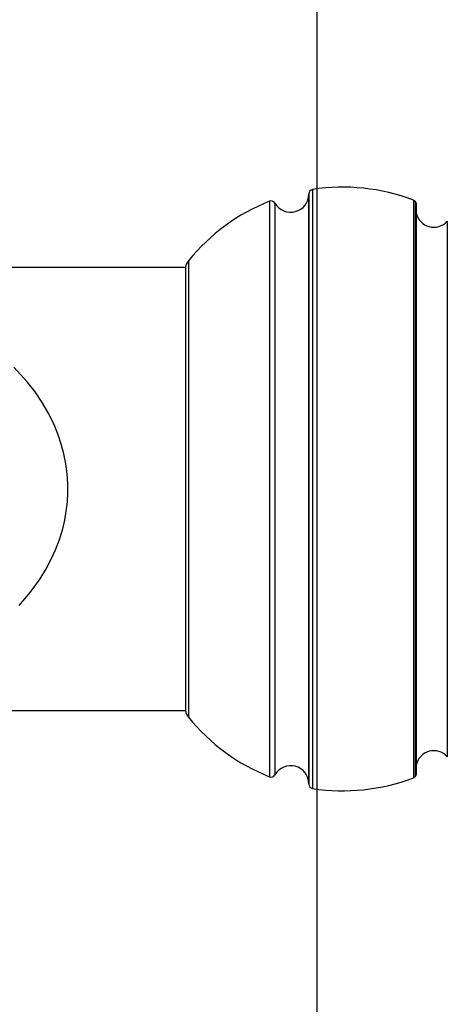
# Model space of a CAD drawing. Header units: millimetres. Extents: x -35 to 343, y 0 to 93.
# Tile 75 of 128: x 205.9265 to 205.9647, y 52.3348 to 52.4226. Entities that reach past the tile are written whole.
import ezdxf

# ---------------------------------------------------------------- set-up
doc = ezdxf.new("R2010")
doc.units = ezdxf.units.MM
doc.layers.add('O - MOBILIÁRIO', color=8, linetype='Continuous')
doc.styles.add('GULIM', font='Gulim.ttf')
doc.dimstyles.new('GULIM-100', dxfattribs={"dimtxt": 0.1, "dimasz": 0.05, "dimexe": 0.2, "dimexo": 0, "dimgap": 0.025, "dimtad": 1, "dimdec": 0, "dimlfac": 100, "dimzin": 12, "dimdsep": 46, "dimtxsty": 'GULIM', "dimblk": 'OPEN30', "dimcen": 0, "dimclrd": 152, "dimclre": 152, "dimclrt": 152, "dimaunit": 1, "dimadec": 0, "dimazin": 0, "dimtfac": 1.875, "dimtdec": 0, "dimtmove": 2, "dimatfit": 3, "dimldrblk": 'OPEN30', "dimfxl": 0, "dimtolj": 1, "dimtzin": 12, "dimlwd": -1, "dimarcsym": 0})

# ---------------------------------------------------------------- blocks, each defined once
blk = doc.blocks.new('_Open30')
at = {"color": 0, "linetype": 'ByBlock', "lineweight": -2}
for p, q in [((-1, 0.26794919), (0, 0)), ((0, 0), (-1, -0.26794919)), ((0, 0), (-1, 0))]:
    blk.add_line(p, q, dxfattribs=at)
blk = doc.blocks.new('*D441')
at = {"color": 152, "lineweight": -2, "transparency": 16777216}
for p, q in [((205.8566281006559, 54.14683983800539), (206.6429364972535, 54.14683983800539)), ((205.8566281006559, 52.060841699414), (206.6429364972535, 52.060841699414))]:
    blk.add_line(p, q, dxfattribs=at)
at = {"color": 152, "transparency": 16777216}
blk.add_line((206.4429364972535, 52.110841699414), (206.4429364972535, 54.09683983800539), dxfattribs=at)
at = {"layer": 'DEFPOINTS', "color": 0, "transparency": 16777216}
for p in [(205.8566281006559, 54.14683983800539), (206.4429364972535, 54.14683983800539), (205.8566281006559, 52.060841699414)]:
    blk.add_point(p, dxfattribs=at)
at = {"color": 152, "transparency": 16777216, "xscale": 0.05, "yscale": 0.05, "zscale": 0.05}
for p, rotation in [((206.4429364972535, 54.14683983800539), 90), ((206.4429364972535, 52.060841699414), 270)]:
    blk.add_blockref('_Open30', p, dxfattribs=dict(at, rotation=rotation))
at = {"color": 152, "transparency": 16777216, "insert": (206.3666715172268, 53.10384076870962), "char_height": 0.1, "attachment_point": 5, "rotation": 90, "style": 'GULIM'}
blk.add_mtext('\\A1;209', dxfattribs=at)
blk = doc.blocks.new('*D442')
at = {"color": 152, "lineweight": -2, "transparency": 16777216}
for p, q in [((205.8566281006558, 52.06084169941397), (205.8566281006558, 52.78961715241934)), ((209.5575925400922, 52.06084169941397), (209.5575925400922, 52.78961715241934))]:
    blk.add_line(p, q, dxfattribs=at)
at = {"color": 152, "transparency": 16777216}
blk.add_line((205.9066281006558, 52.58961715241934), (209.5075925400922, 52.58961715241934), dxfattribs=at)
at = {"layer": 'DEFPOINTS', "color": 0, "transparency": 16777216}
for p in [(209.5575925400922, 52.58961715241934), (205.8566281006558, 52.06084169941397), (209.5575925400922, 52.06084169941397)]:
    blk.add_point(p, dxfattribs=at)
at = {"color": 152, "transparency": 16777216, "xscale": 0.05, "yscale": 0.05, "zscale": 0.05, "rotation": 180}
blk.add_blockref('_Open30', (205.8566281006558, 52.58961715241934), dxfattribs=at)
at = {"color": 152, "transparency": 16777216, "xscale": 0.05, "yscale": 0.05, "zscale": 0.05}
blk.add_blockref('_Open30', (209.5575925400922, 52.58961715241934), dxfattribs=at)
at = {"color": 152, "transparency": 16777216, "insert": (207.707110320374, 52.66594871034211), "char_height": 0.1, "attachment_point": 5, "style": 'GULIM'}
blk.add_mtext('\\A1;370', dxfattribs=at)

msp = doc.modelspace()

# ---------------------------------------------------------------- linework, layer by layer
at = {"layer": 'O - MOBILIÁRIO'}
for p, q in [((205.9530129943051, 53.12653215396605), (205.953012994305, 52.14653215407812)), ((205.9522979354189, 52.35444652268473, 2.668646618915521e-05), (205.9522979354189, 52.40707932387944, 2.668646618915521e-05)), ((205.9522979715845, 52.407073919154, 2.668646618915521e-05), (205.9522979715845, 52.35445192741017, 2.668646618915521e-05)), ((205.9522980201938, 52.40706138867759, 2.668646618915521e-05), (205.9522980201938, 52.35446445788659, 2.668646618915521e-05)), ((205.9526402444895, 52.40747847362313, 2.668646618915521e-05), (205.9526402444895, 52.35404737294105, 2.668646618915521e-05)), ((205.9487843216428, 52.4064292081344, 2.668646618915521e-05), (205.9487843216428, 52.35509663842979, 2.668646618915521e-05)), ((205.9492832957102, 52.40625550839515, 2.668646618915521e-05), (205.9492832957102, 52.35527033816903, 2.668646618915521e-05)), ((205.9616359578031, 52.40653683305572, 2.668646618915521e-05), (205.9616359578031, 52.35498901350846, 2.668646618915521e-05)), ((205.9616359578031, 52.40653683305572, 2.668646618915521e-05), (205.961792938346, 52.40642957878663, 2.668646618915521e-05)), ((205.961792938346, 52.40642957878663, 2.668646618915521e-05), (205.961792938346, 52.35509626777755, 2.668646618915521e-05)), ((205.961792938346, 52.40642957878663, 2.668646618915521e-05), (205.96188346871, 52.40626233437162, 2.668646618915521e-05)), ((205.96188346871, 52.40626233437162, 2.668646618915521e-05), (205.96188346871, 52.35526351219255, 2.668646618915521e-05)), ((205.9646668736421, 52.40464528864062, 2.668646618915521e-05), (205.9646668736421, 52.35688055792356, 2.668646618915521e-05)), ((205.9415613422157, 52.40112748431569, 2.668646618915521e-05), (205.9415613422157, 52.36039836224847, 2.668646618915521e-05)), ((205.8836861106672, 52.40055139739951, 2.668646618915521e-05), (205.9412875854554, 52.40055139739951, 2.668646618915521e-05)), ((205.9412875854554, 52.4005513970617, 2.668646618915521e-05), (205.9412875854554, 52.36097444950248, 2.668646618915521e-05)), ((205.9412875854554, 52.36097444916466, 2.668646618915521e-05), (205.8836861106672, 52.36097444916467, 2.668646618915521e-05)), ((205.961792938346, 52.35509626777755, 2.668646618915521e-05), (205.9616359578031, 52.35498901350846, 2.668646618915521e-05)), ((205.96188346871, 52.35526351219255, 2.668646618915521e-05), (205.961792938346, 52.35509626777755, 2.668646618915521e-05))]:
    msp.add_line(p, q, dxfattribs=at)
msp.add_polyline3d([(205.9264386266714, 52.37037015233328, 2.668646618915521e-05), (205.9274329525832, 52.37151833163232, 2.668646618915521e-05), (205.9283317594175, 52.37276126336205, 2.668646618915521e-05), (205.9288328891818, 52.37357782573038, 2.668646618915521e-05), (205.9292899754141, 52.37443538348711, 2.668646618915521e-05), (205.9296969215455, 52.37532925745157, 2.668646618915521e-05), (205.9300476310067, 52.37625476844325, 2.668646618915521e-05), (205.9303360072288, 52.37720723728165, 2.668646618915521e-05), (205.9305190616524, 52.37799119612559, 2.668646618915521e-05), (205.9306577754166, 52.37879160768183, 2.668646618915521e-05), (205.9307507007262, 52.37960261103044, 2.668646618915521e-05), (205.9307963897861, 52.3804183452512, 2.668646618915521e-05), (205.930793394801, 52.38123294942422, 2.668646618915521e-05), (205.9307338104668, 52.38212446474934, 2.668646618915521e-05), (205.9306148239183, 52.38301659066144, 2.668646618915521e-05), (205.9304385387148, 52.38389825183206, 2.668646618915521e-05), (205.9302087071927, 52.38476338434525, 2.668646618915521e-05), (205.9299290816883, 52.38560592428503, 2.668646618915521e-05), (205.9296034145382, 52.38641980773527, 2.668646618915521e-05), (205.9290948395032, 52.38747404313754, 2.668646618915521e-05), (205.9285147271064, 52.38847814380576, 2.668646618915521e-05), (205.9278725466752, 52.38942841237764, 2.668646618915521e-05), (205.927177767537, 52.39032115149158, 2.668646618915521e-05), (205.9259833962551, 52.39162248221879, 2.668646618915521e-05)], dxfattribs=at)
for centre, radius, start, end in [((205.9506829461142, 52.40706138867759, 2.668646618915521e-05), 0.001615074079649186, 209.9321562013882, 0), ((205.9527018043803, 52.40707932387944, 2.668646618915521e-05), 0.0004038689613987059, 98.76750869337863, 180), ((205.955348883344, 52.38991483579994, 2.668646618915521e-05), 0.0177712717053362, 69.28146679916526, 98.7670047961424), ((205.9553488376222, 52.3899147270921, 2.668646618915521e-05), 0.01777135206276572, 111.677850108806, 140.8800748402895), ((205.9489333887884, 52.4060538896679, 2.668646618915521e-05), 0.0004038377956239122, 29.95083617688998, 111.6617431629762), ((205.9634649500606, 52.40572455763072, 2.668646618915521e-05), 0.001615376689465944, 191.7579890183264, 318.0777015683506), ((205.9426059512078, 52.40027799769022, 2.668646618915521e-05), 0.00134641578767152, 140.8816410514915, 168.284209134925), ((205.9426059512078, 52.36124784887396, 2.668646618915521e-05), 0.00134641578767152, 191.7157908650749, 219.118358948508), ((205.9553488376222, 52.37161111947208, 2.668646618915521e-05), 0.01777135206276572, 219.1199251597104, 248.3221498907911), ((205.9634649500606, 52.35580128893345, 2.668646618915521e-05), 0.001615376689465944, 41.92229843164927, 168.2420109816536), ((205.9506829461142, 52.35446445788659, 2.668646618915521e-05), 0.001615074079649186, 0, 150.0678437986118), ((205.9489333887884, 52.35547195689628, 2.668646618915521e-05), 0.0004038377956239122, 248.3382568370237, 330.0491638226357), ((205.9527018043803, 52.35444652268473, 2.668646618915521e-05), 0.0004038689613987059, 180, 261.2324913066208), ((205.955348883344, 52.37161101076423, 2.668646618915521e-05), 0.0177712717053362, 261.2329952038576, 290.7185332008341)]:
    msp.add_arc(centre, radius, start, end, dxfattribs=at)

# ---------------------------------------------------------------- dimensions: what is measured, and where the dimension line sits
dim = msp.add_linear_dim(base=(206.4429364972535, 54.14683983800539), p1=(205.8566281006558, 52.06084169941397), p2=(205.8566281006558, 54.14683983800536), angle=90, dimstyle='GULIM-100')
dim.commit()
dim.dimension.update_dxf_attribs({"geometry": '*D441', "text_midpoint": (206.3666715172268, 53.10384076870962)})
dim = msp.add_linear_dim(base=(209.5575925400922, 52.58961715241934), p1=(205.8566281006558, 52.06084169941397), p2=(209.5575925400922, 52.06084169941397), dimstyle='GULIM-100')
dim.commit()
dim.dimension.update_dxf_attribs({"geometry": '*D442', "text_midpoint": (207.707110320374, 52.66594871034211)})

doc.saveas('drawing.dxf')
